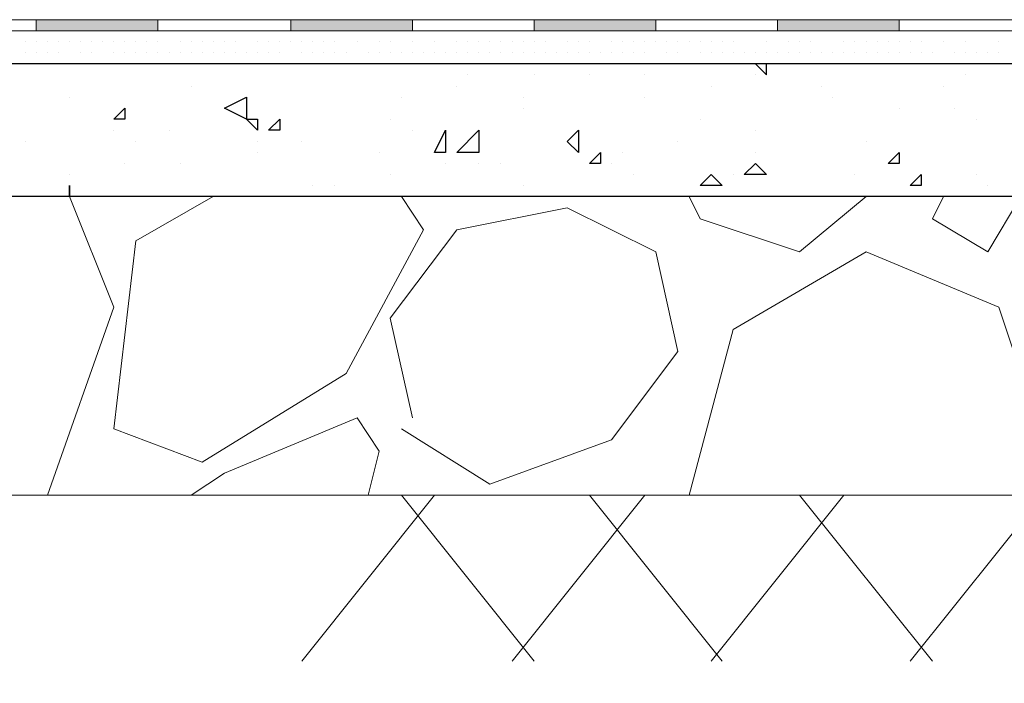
# Model space of a CAD drawing. Header units: metres. Extents: x 5.7 to 89.8, y 4 to 63.5.
# Tile 193 of 256: x 28.044 to 28.902, y 49.212 to 49.79. Entities that reach past the tile are written whole.
import ezdxf

# ---------------------------------------------------------------- set-up
doc = ezdxf.new("R2010")
doc.units = ezdxf.units.M
doc.header["$MEASUREMENT"] = 0
for name, color, linetype in [('PDF17_hatch', 7, 'Continuous'), ('PDF17_hatch-borshi', 7, 'Continuous'), ('PDF17_Isogam', 7, 'Continuous'), ('PDF17_kaff', 7, 'Continuous')]:
    doc.layers.add(name, color=color, linetype=linetype)

msp = doc.modelspace()

# ---------------------------------------------------------------- linework, layer by layer
at = {"layer": 'PDF17_hatch', "lineweight": 25}
for points in [[(28.29004, 49.75157), (28.29004, 49.75157)], [(28.68492, 49.75157), (28.68492, 49.75157)], [(28.68492, 49.75157), (28.69456, 49.74194), (28.69456, 49.75157)], [(28.43451, 49.74194), (28.43451, 49.74194)], [(28.4923, 49.74194), (28.4923, 49.74194)], [(28.54046, 49.74194), (28.54046, 49.74194)], [(28.58861, 49.74194), (28.58861, 49.74194)], [(28.68492, 49.74194), (28.68492, 49.74194)], [(28.86792, 49.74194), (28.86792, 49.74194)], [(28.19373, 49.73231), (28.19373, 49.73231)], [(28.42488, 49.73231), (28.42488, 49.73231)], [(28.6464, 49.73231), (28.6464, 49.73231)], [(28.74271, 49.73231), (28.74271, 49.73231)], [(28.84865, 49.73231), (28.84865, 49.73231)], [(28.08779, 49.72268), (28.08779, 49.72268)], [(28.37673, 49.72268), (28.37673, 49.72268)], [(28.48267, 49.72268), (28.48267, 49.72268)], [(28.58861, 49.72268), (28.58861, 49.72268)], [(28.75234, 49.72268), (28.75234, 49.72268)], [(28.48267, 49.71304), (28.48267, 49.71304)], [(28.81013, 49.71304), (28.81013, 49.71304)], [(28.85829, 49.71304), (28.85829, 49.71304)], [(28.25152, 49.70341), (28.25152, 49.70341)], [(28.36709, 49.70341), (28.36709, 49.70341)], [(28.63677, 49.70341), (28.63677, 49.70341)], [(28.87755, 49.70341), (28.87755, 49.70341)], [(28.12631, 49.69378), (28.12631, 49.69378)], [(28.17447, 49.69378), (28.17447, 49.69378)], [(28.38636, 49.69378), (28.38636, 49.69378)], [(28.68492, 49.69378), (28.68492, 49.69378)], [(28.04926, 49.68415), (28.04926, 49.68415)], [(28.14558, 49.68415), (28.14558, 49.68415)], [(28.25152, 49.68415), (28.25152, 49.68415)], [(28.29004, 49.68415), (28.29004, 49.68415)], [(28.52119, 49.68415), (28.52119, 49.68415)], [(28.61751, 49.68415), (28.61751, 49.68415)], [(28.78124, 49.68415), (28.78124, 49.68415)], [(28.25152, 49.67452), (28.25152, 49.67452)], [(28.35746, 49.67452), (28.35746, 49.67452)], [(28.56935, 49.67452), (28.56935, 49.67452)], [(28.68492, 49.67452), (28.68492, 49.67452)], [(28.13595, 49.66489), (28.13595, 49.66489)], [(28.1841, 49.66489), (28.1841, 49.66489)], [(28.41525, 49.66489), (28.41525, 49.66489)], [(28.44414, 49.66489), (28.44414, 49.66489)], [(28.46341, 49.66489), (28.46341, 49.66489)], [(28.55972, 49.66489), (28.55972, 49.66489)], [(28.08779, 49.65526), (28.08779, 49.65526)], [(28.36709, 49.65526), (28.36709, 49.65526)], [(28.57898, 49.65526), (28.57898, 49.65526)], [(28.66566, 49.65526), (28.66566, 49.65526)], [(28.7716, 49.65526), (28.7716, 49.65526)], [(28.82939, 49.65526), (28.82939, 49.65526)], [(28.87755, 49.65526), (28.87755, 49.65526)], [(28.29968, 49.64563), (28.29968, 49.64563)], [(28.31894, 49.64563), (28.31894, 49.64563)], [(28.48267, 49.64563), (28.48267, 49.64563)], [(28.88718, 49.64563), (28.88718, 49.64563)]]:
    msp.add_lwpolyline(points, dxfattribs=at)
for points in [[(28.24189, 49.70341), (28.22263, 49.71304), (28.24189, 49.72268)], [(28.13595, 49.71304), (28.13595, 49.70341), (28.12631, 49.70341)], [(28.25152, 49.70341), (28.25152, 49.69378), (28.24189, 49.70341)], [(28.27078, 49.70341), (28.27078, 49.69378), (28.26115, 49.69378)], [(28.41525, 49.69378), (28.41525, 49.67452), (28.40562, 49.67452)], [(28.44414, 49.67452), (28.42488, 49.67452), (28.44414, 49.69378)], [(28.53082, 49.69378), (28.53082, 49.67452), (28.52119, 49.68415)], [(28.55009, 49.67452), (28.55009, 49.66489), (28.54046, 49.66489)], [(28.81013, 49.67452), (28.81013, 49.66489), (28.8005, 49.66489)], [(28.68492, 49.66489), (28.69456, 49.65526), (28.67529, 49.65526)], [(28.65603, 49.64563), (28.63677, 49.64563), (28.6464, 49.65526)], [(28.82939, 49.65526), (28.82939, 49.64563), (28.81976, 49.64563)], [(28.08779, 49.64563), (28.08779, 49.63599)]]:
    msp.add_lwpolyline(points, close=True, dxfattribs=at)
at = {"layer": 'PDF17_hatch-borshi', "lineweight": 18}
for points in [[(28.0589, 49.79009), (28.0589, 49.79009)], [(28.06853, 49.79009), (28.06853, 49.79009)], [(28.06853, 49.79009), (28.06853, 49.79009)], [(28.07816, 49.79009), (28.07816, 49.79009)], [(28.07816, 49.79009), (28.07816, 49.79009)], [(28.07816, 49.79009), (28.07816, 49.79009)], [(28.08779, 49.79009), (28.08779, 49.79009)], [(28.09742, 49.79009), (28.09742, 49.79009)], [(28.09742, 49.79009), (28.09742, 49.79009)], [(28.10705, 49.79009), (28.10705, 49.79009)], [(28.11668, 49.79009), (28.11668, 49.79009)], [(28.12631, 49.79009), (28.12631, 49.79009)], [(28.13595, 49.79009), (28.13595, 49.79009)], [(28.14558, 49.79009), (28.14558, 49.79009)], [(28.15521, 49.79009), (28.15521, 49.79009)], [(28.16484, 49.79009), (28.16484, 49.79009)], [(28.16484, 49.79009), (28.16484, 49.79009)], [(28.17447, 49.79009), (28.17447, 49.79009)], [(28.1841, 49.79009), (28.1841, 49.79009)], [(28.1841, 49.79009), (28.1841, 49.79009)], [(28.1841, 49.79009), (28.1841, 49.79009)], [(28.19373, 49.79009), (28.19373, 49.79009)], [(28.19373, 49.79009), (28.19373, 49.79009)], [(28.20336, 49.79009), (28.20336, 49.79009)], [(28.20336, 49.79009), (28.20336, 49.79009)], [(28.213, 49.79009), (28.213, 49.79009)], [(28.22263, 49.79009), (28.22263, 49.79009)], [(28.23226, 49.79009), (28.23226, 49.79009)], [(28.24189, 49.79009), (28.24189, 49.79009)], [(28.25152, 49.79009), (28.25152, 49.79009)], [(28.25152, 49.79009), (28.25152, 49.79009)], [(28.26115, 49.79009), (28.26115, 49.79009)], [(28.27078, 49.79009), (28.27078, 49.79009)], [(28.28041, 49.79009), (28.28041, 49.79009)], [(28.28041, 49.79009), (28.28041, 49.79009)], [(28.29004, 49.79009), (28.29004, 49.79009)], [(28.29004, 49.79009), (28.29004, 49.79009)], [(28.29968, 49.79009), (28.29968, 49.79009)], [(28.30931, 49.79009), (28.30931, 49.79009)], [(28.30931, 49.79009), (28.30931, 49.79009)], [(28.3382, 49.79009), (28.3382, 49.79009)], [(28.37673, 49.79009), (28.37673, 49.79009)], [(28.38636, 49.79009), (28.38636, 49.79009)], [(28.39599, 49.79009), (28.39599, 49.79009)], [(28.39599, 49.79009), (28.39599, 49.79009)], [(28.40562, 49.79009), (28.40562, 49.79009)], [(28.41525, 49.79009), (28.41525, 49.79009)], [(28.42488, 49.79009), (28.42488, 49.79009)], [(28.42488, 49.79009), (28.42488, 49.79009)], [(28.44414, 49.79009), (28.44414, 49.79009)], [(28.44414, 49.79009), (28.44414, 49.79009)], [(28.45378, 49.79009), (28.45378, 49.79009)], [(28.46341, 49.79009), (28.46341, 49.79009)], [(28.47304, 49.79009), (28.47304, 49.79009)], [(28.48267, 49.79009), (28.48267, 49.79009)], [(28.48267, 49.79009), (28.48267, 49.79009)], [(28.4923, 49.79009), (28.4923, 49.79009)], [(28.50193, 49.79009), (28.50193, 49.79009)], [(28.50193, 49.79009), (28.50193, 49.79009)], [(28.50193, 49.79009), (28.50193, 49.79009)], [(28.51156, 49.79009), (28.51156, 49.79009)], [(28.51156, 49.79009), (28.51156, 49.79009)], [(28.51156, 49.79009), (28.51156, 49.79009)], [(28.53082, 49.79009), (28.53082, 49.79009)], [(28.53082, 49.79009), (28.53082, 49.79009)], [(28.54046, 49.79009), (28.54046, 49.79009)], [(28.55009, 49.79009), (28.55009, 49.79009)], [(28.55972, 49.79009), (28.55972, 49.79009)], [(28.56935, 49.79009), (28.56935, 49.79009)], [(28.56935, 49.79009), (28.56935, 49.79009)], [(28.57898, 49.79009), (28.57898, 49.79009)], [(28.58861, 49.79009), (28.58861, 49.79009)], [(28.59824, 49.79009), (28.59824, 49.79009)], [(28.59824, 49.79009), (28.59824, 49.79009)], [(28.60787, 49.79009), (28.60787, 49.79009)], [(28.60787, 49.79009), (28.60787, 49.79009)], [(28.61751, 49.79009), (28.61751, 49.79009)], [(28.62714, 49.79009), (28.62714, 49.79009)], [(28.63677, 49.79009), (28.63677, 49.79009)], [(28.65603, 49.79009), (28.65603, 49.79009)], [(28.69456, 49.79009), (28.69456, 49.79009)], [(28.70419, 49.79009), (28.70419, 49.79009)], [(28.71382, 49.79009), (28.71382, 49.79009)], [(28.71382, 49.79009), (28.71382, 49.79009)], [(28.72345, 49.79009), (28.72345, 49.79009)], [(28.74271, 49.79009), (28.74271, 49.79009)], [(28.76197, 49.79009), (28.76197, 49.79009)], [(28.76197, 49.79009), (28.76197, 49.79009)], [(28.78124, 49.79009), (28.78124, 49.79009)], [(28.79087, 49.79009), (28.79087, 49.79009)], [(28.8005, 49.79009), (28.8005, 49.79009)], [(28.8005, 49.79009), (28.8005, 49.79009)], [(28.8005, 49.79009), (28.8005, 49.79009)], [(28.81013, 49.79009), (28.81013, 49.79009)], [(28.81976, 49.79009), (28.81976, 49.79009)], [(28.81976, 49.79009), (28.81976, 49.79009)], [(28.81976, 49.79009), (28.81976, 49.79009)], [(28.82939, 49.79009), (28.82939, 49.79009)], [(28.82939, 49.79009), (28.82939, 49.79009)], [(28.82939, 49.79009), (28.82939, 49.79009)], [(28.82939, 49.79009), (28.82939, 49.79009)], [(28.84865, 49.79009), (28.84865, 49.79009)], [(28.84865, 49.79009), (28.84865, 49.79009)], [(28.84865, 49.79009), (28.84865, 49.79009)], [(28.85829, 49.79009), (28.85829, 49.79009)], [(28.86792, 49.79009), (28.86792, 49.79009)], [(28.86792, 49.79009), (28.86792, 49.79009)], [(28.87755, 49.79009), (28.87755, 49.79009)], [(28.88718, 49.79009), (28.88718, 49.79009)], [(28.88718, 49.79009), (28.88718, 49.79009)], [(28.88718, 49.79009), (28.88718, 49.79009)], [(28.89681, 49.79009), (28.89681, 49.79009)], [(28.07816, 49.78046), (28.07816, 49.78046)], [(28.10705, 49.78046), (28.10705, 49.78046)], [(28.12631, 49.78046), (28.12631, 49.78046)], [(28.14558, 49.78046), (28.14558, 49.78046)], [(28.17447, 49.78046), (28.17447, 49.78046)], [(28.17447, 49.78046), (28.17447, 49.78046)], [(28.17447, 49.78046), (28.17447, 49.78046)], [(28.1841, 49.78046), (28.1841, 49.78046)], [(28.19373, 49.78046), (28.19373, 49.78046)], [(28.19373, 49.78046), (28.19373, 49.78046)], [(28.213, 49.78046), (28.213, 49.78046)], [(28.24189, 49.78046), (28.24189, 49.78046)], [(28.24189, 49.78046), (28.24189, 49.78046)], [(28.26115, 49.78046), (28.26115, 49.78046)], [(28.28041, 49.78046), (28.28041, 49.78046)], [(28.28041, 49.78046), (28.28041, 49.78046)], [(28.29968, 49.78046), (28.29968, 49.78046)], [(28.30931, 49.78046), (28.30931, 49.78046)], [(28.30931, 49.78046), (28.30931, 49.78046)], [(28.32857, 49.78046), (28.32857, 49.78046)], [(28.32857, 49.78046), (28.32857, 49.78046)], [(28.32857, 49.78046), (28.32857, 49.78046)], [(28.3382, 49.78046), (28.3382, 49.78046)], [(28.34783, 49.78046), (28.34783, 49.78046)], [(28.34783, 49.78046), (28.34783, 49.78046)], [(28.35746, 49.78046), (28.35746, 49.78046)], [(28.35746, 49.78046), (28.35746, 49.78046)], [(28.36709, 49.78046), (28.36709, 49.78046)], [(28.37673, 49.78046), (28.37673, 49.78046)], [(28.37673, 49.78046), (28.37673, 49.78046)], [(28.38636, 49.78046), (28.38636, 49.78046)], [(28.38636, 49.78046), (28.38636, 49.78046)], [(28.39599, 49.78046), (28.39599, 49.78046)], [(28.40562, 49.78046), (28.40562, 49.78046)], [(28.41525, 49.78046), (28.41525, 49.78046)], [(28.43451, 49.78046), (28.43451, 49.78046)], [(28.45378, 49.78046), (28.45378, 49.78046)], [(28.46341, 49.78046), (28.46341, 49.78046)], [(28.48267, 49.78046), (28.48267, 49.78046)], [(28.4923, 49.78046), (28.4923, 49.78046)], [(28.50193, 49.78046), (28.50193, 49.78046)], [(28.51156, 49.78046), (28.51156, 49.78046)], [(28.52119, 49.78046), (28.52119, 49.78046)], [(28.52119, 49.78046), (28.52119, 49.78046)], [(28.52119, 49.78046), (28.52119, 49.78046)], [(28.53082, 49.78046), (28.53082, 49.78046)], [(28.54046, 49.78046), (28.54046, 49.78046)], [(28.55009, 49.78046), (28.55009, 49.78046)], [(28.56935, 49.78046), (28.56935, 49.78046)], [(28.59824, 49.78046), (28.59824, 49.78046)], [(28.61751, 49.78046), (28.61751, 49.78046)], [(28.62714, 49.78046), (28.62714, 49.78046)], [(28.65603, 49.78046), (28.65603, 49.78046)], [(28.65603, 49.78046), (28.65603, 49.78046)], [(28.66566, 49.78046), (28.66566, 49.78046)], [(28.67529, 49.78046), (28.67529, 49.78046)], [(28.68492, 49.78046), (28.68492, 49.78046)], [(28.68492, 49.78046), (28.68492, 49.78046)], [(28.69456, 49.78046), (28.69456, 49.78046)], [(28.70419, 49.78046), (28.70419, 49.78046)], [(28.70419, 49.78046), (28.70419, 49.78046)], [(28.70419, 49.78046), (28.70419, 49.78046)], [(28.72345, 49.78046), (28.72345, 49.78046)], [(28.73308, 49.78046), (28.73308, 49.78046)], [(28.75234, 49.78046), (28.75234, 49.78046)], [(28.75234, 49.78046), (28.75234, 49.78046)], [(28.76197, 49.78046), (28.76197, 49.78046)], [(28.7716, 49.78046), (28.7716, 49.78046)], [(28.78124, 49.78046), (28.78124, 49.78046)], [(28.79087, 49.78046), (28.79087, 49.78046)], [(28.79087, 49.78046), (28.79087, 49.78046)], [(28.81013, 49.78046), (28.81013, 49.78046)], [(28.81976, 49.78046), (28.81976, 49.78046)], [(28.81976, 49.78046), (28.81976, 49.78046)], [(28.82939, 49.78046), (28.82939, 49.78046)], [(28.83902, 49.78046), (28.83902, 49.78046)], [(28.83902, 49.78046), (28.83902, 49.78046)], [(28.83902, 49.78046), (28.83902, 49.78046)], [(28.84865, 49.78046), (28.84865, 49.78046)], [(28.85829, 49.78046), (28.85829, 49.78046)], [(28.85829, 49.78046), (28.85829, 49.78046)], [(28.85829, 49.78046), (28.85829, 49.78046)], [(28.86792, 49.78046), (28.86792, 49.78046)], [(28.88718, 49.78046), (28.88718, 49.78046)], [(28.89681, 49.78046), (28.89681, 49.78046)], [(28.89681, 49.78046), (28.89681, 49.78046)], [(28.04926, 49.77083), (28.04926, 49.77083)], [(28.04926, 49.77083), (28.04926, 49.77083)], [(28.0589, 49.77083), (28.0589, 49.77083)], [(28.0589, 49.77083), (28.0589, 49.77083)], [(28.06853, 49.77083), (28.06853, 49.77083)], [(28.07816, 49.77083), (28.07816, 49.77083)], [(28.08779, 49.77083), (28.08779, 49.77083)], [(28.08779, 49.77083), (28.08779, 49.77083)], [(28.08779, 49.77083), (28.08779, 49.77083)], [(28.08779, 49.77083), (28.08779, 49.77083)], [(28.09742, 49.77083), (28.09742, 49.77083)], [(28.10705, 49.77083), (28.10705, 49.77083)], [(28.11668, 49.77083), (28.11668, 49.77083)], [(28.11668, 49.77083), (28.11668, 49.77083)], [(28.11668, 49.77083), (28.11668, 49.77083)], [(28.11668, 49.77083), (28.11668, 49.77083)], [(28.12631, 49.77083), (28.12631, 49.77083)], [(28.13595, 49.77083), (28.13595, 49.77083)], [(28.13595, 49.77083), (28.13595, 49.77083)], [(28.14558, 49.77083), (28.14558, 49.77083)], [(28.14558, 49.77083), (28.14558, 49.77083)], [(28.14558, 49.77083), (28.14558, 49.77083)], [(28.15521, 49.77083), (28.15521, 49.77083)], [(28.15521, 49.77083), (28.15521, 49.77083)], [(28.16484, 49.77083), (28.16484, 49.77083)], [(28.16484, 49.77083), (28.16484, 49.77083)], [(28.1841, 49.77083), (28.1841, 49.77083)], [(28.1841, 49.77083), (28.1841, 49.77083)], [(28.19373, 49.77083), (28.19373, 49.77083)], [(28.20336, 49.77083), (28.20336, 49.77083)], [(28.213, 49.77083), (28.213, 49.77083)], [(28.22263, 49.77083), (28.22263, 49.77083)], [(28.23226, 49.77083), (28.23226, 49.77083)], [(28.25152, 49.77083), (28.25152, 49.77083)], [(28.25152, 49.77083), (28.25152, 49.77083)], [(28.25152, 49.77083), (28.25152, 49.77083)], [(28.26115, 49.77083), (28.26115, 49.77083)], [(28.27078, 49.77083), (28.27078, 49.77083)], [(28.27078, 49.77083), (28.27078, 49.77083)], [(28.28041, 49.77083), (28.28041, 49.77083)], [(28.28041, 49.77083), (28.28041, 49.77083)], [(28.29004, 49.77083), (28.29004, 49.77083)], [(28.29004, 49.77083), (28.29004, 49.77083)], [(28.29968, 49.77083), (28.29968, 49.77083)], [(28.29968, 49.77083), (28.29968, 49.77083)], [(28.30931, 49.77083), (28.30931, 49.77083)], [(28.31894, 49.77083), (28.31894, 49.77083)], [(28.31894, 49.77083), (28.31894, 49.77083)], [(28.31894, 49.77083), (28.31894, 49.77083)], [(28.3382, 49.77083), (28.3382, 49.77083)], [(28.35746, 49.77083), (28.35746, 49.77083)], [(28.36709, 49.77083), (28.36709, 49.77083)], [(28.38636, 49.77083), (28.38636, 49.77083)], [(28.38636, 49.77083), (28.38636, 49.77083)], [(28.40562, 49.77083), (28.40562, 49.77083)], [(28.42488, 49.77083), (28.42488, 49.77083)], [(28.42488, 49.77083), (28.42488, 49.77083)], [(28.43451, 49.77083), (28.43451, 49.77083)], [(28.44414, 49.77083), (28.44414, 49.77083)], [(28.45378, 49.77083), (28.45378, 49.77083)], [(28.45378, 49.77083), (28.45378, 49.77083)], [(28.46341, 49.77083), (28.46341, 49.77083)], [(28.46341, 49.77083), (28.46341, 49.77083)], [(28.47304, 49.77083), (28.47304, 49.77083)], [(28.47304, 49.77083), (28.47304, 49.77083)], [(28.48267, 49.77083), (28.48267, 49.77083)], [(28.4923, 49.77083), (28.4923, 49.77083)], [(28.4923, 49.77083), (28.4923, 49.77083)], [(28.50193, 49.77083), (28.50193, 49.77083)], [(28.52119, 49.77083), (28.52119, 49.77083)], [(28.52119, 49.77083), (28.52119, 49.77083)], [(28.53082, 49.77083), (28.53082, 49.77083)], [(28.54046, 49.77083), (28.54046, 49.77083)], [(28.55972, 49.77083), (28.55972, 49.77083)], [(28.55972, 49.77083), (28.55972, 49.77083)], [(28.56935, 49.77083), (28.56935, 49.77083)], [(28.56935, 49.77083), (28.56935, 49.77083)], [(28.57898, 49.77083), (28.57898, 49.77083)], [(28.58861, 49.77083), (28.58861, 49.77083)], [(28.58861, 49.77083), (28.58861, 49.77083)], [(28.59824, 49.77083), (28.59824, 49.77083)], [(28.59824, 49.77083), (28.59824, 49.77083)], [(28.59824, 49.77083), (28.59824, 49.77083)], [(28.60787, 49.77083), (28.60787, 49.77083)], [(28.61751, 49.77083), (28.61751, 49.77083)], [(28.62714, 49.77083), (28.62714, 49.77083)], [(28.62714, 49.77083), (28.62714, 49.77083)], [(28.62714, 49.77083), (28.62714, 49.77083)], [(28.63677, 49.77083), (28.63677, 49.77083)], [(28.63677, 49.77083), (28.63677, 49.77083)], [(28.63677, 49.77083), (28.63677, 49.77083)], [(28.6464, 49.77083), (28.6464, 49.77083)], [(28.6464, 49.77083), (28.6464, 49.77083)], [(28.65603, 49.77083), (28.65603, 49.77083)], [(28.65603, 49.77083), (28.65603, 49.77083)], [(28.66566, 49.77083), (28.66566, 49.77083)], [(28.66566, 49.77083), (28.66566, 49.77083)], [(28.66566, 49.77083), (28.66566, 49.77083)], [(28.69456, 49.77083), (28.69456, 49.77083)], [(28.69456, 49.77083), (28.69456, 49.77083)], [(28.71382, 49.77083), (28.71382, 49.77083)], [(28.72345, 49.77083), (28.72345, 49.77083)], [(28.73308, 49.77083), (28.73308, 49.77083)], [(28.73308, 49.77083), (28.73308, 49.77083)], [(28.76197, 49.77083), (28.76197, 49.77083)], [(28.76197, 49.77083), (28.76197, 49.77083)], [(28.7716, 49.77083), (28.7716, 49.77083)], [(28.78124, 49.77083), (28.78124, 49.77083)], [(28.78124, 49.77083), (28.78124, 49.77083)], [(28.79087, 49.77083), (28.79087, 49.77083)], [(28.8005, 49.77083), (28.8005, 49.77083)], [(28.8005, 49.77083), (28.8005, 49.77083)], [(28.8005, 49.77083), (28.8005, 49.77083)], [(28.81013, 49.77083), (28.81013, 49.77083)], [(28.81976, 49.77083), (28.81976, 49.77083)], [(28.82939, 49.77083), (28.82939, 49.77083)], [(28.82939, 49.77083), (28.82939, 49.77083)], [(28.82939, 49.77083), (28.82939, 49.77083)], [(28.84865, 49.77083), (28.84865, 49.77083)], [(28.86792, 49.77083), (28.86792, 49.77083)], [(28.86792, 49.77083), (28.86792, 49.77083)], [(28.89681, 49.77083), (28.89681, 49.77083)], [(28.04926, 49.7612), (28.04926, 49.7612)], [(28.0589, 49.7612), (28.0589, 49.7612)], [(28.0589, 49.7612), (28.0589, 49.7612)], [(28.0589, 49.7612), (28.0589, 49.7612)], [(28.0589, 49.7612), (28.0589, 49.7612)], [(28.06853, 49.7612), (28.06853, 49.7612)], [(28.07816, 49.7612), (28.07816, 49.7612)], [(28.07816, 49.7612), (28.07816, 49.7612)], [(28.07816, 49.7612), (28.07816, 49.7612)], [(28.09742, 49.7612), (28.09742, 49.7612)], [(28.10705, 49.7612), (28.10705, 49.7612)], [(28.10705, 49.7612), (28.10705, 49.7612)], [(28.12631, 49.7612), (28.12631, 49.7612)], [(28.12631, 49.7612), (28.12631, 49.7612)], [(28.13595, 49.7612), (28.13595, 49.7612)], [(28.14558, 49.7612), (28.14558, 49.7612)], [(28.15521, 49.7612), (28.15521, 49.7612)], [(28.16484, 49.7612), (28.16484, 49.7612)], [(28.16484, 49.7612), (28.16484, 49.7612)], [(28.17447, 49.7612), (28.17447, 49.7612)], [(28.1841, 49.7612), (28.1841, 49.7612)], [(28.1841, 49.7612), (28.1841, 49.7612)], [(28.19373, 49.7612), (28.19373, 49.7612)], [(28.19373, 49.7612), (28.19373, 49.7612)], [(28.19373, 49.7612), (28.19373, 49.7612)], [(28.19373, 49.7612), (28.19373, 49.7612)], [(28.20336, 49.7612), (28.20336, 49.7612)], [(28.20336, 49.7612), (28.20336, 49.7612)], [(28.213, 49.7612), (28.213, 49.7612)], [(28.213, 49.7612), (28.213, 49.7612)], [(28.213, 49.7612), (28.213, 49.7612)], [(28.22263, 49.7612), (28.22263, 49.7612)], [(28.22263, 49.7612), (28.22263, 49.7612)], [(28.23226, 49.7612), (28.23226, 49.7612)], [(28.23226, 49.7612), (28.23226, 49.7612)], [(28.24189, 49.7612), (28.24189, 49.7612)], [(28.24189, 49.7612), (28.24189, 49.7612)], [(28.25152, 49.7612), (28.25152, 49.7612)], [(28.26115, 49.7612), (28.26115, 49.7612)], [(28.26115, 49.7612), (28.26115, 49.7612)], [(28.27078, 49.7612), (28.27078, 49.7612)], [(28.27078, 49.7612), (28.27078, 49.7612)], [(28.29004, 49.7612), (28.29004, 49.7612)], [(28.29004, 49.7612), (28.29004, 49.7612)], [(28.29004, 49.7612), (28.29004, 49.7612)], [(28.29968, 49.7612), (28.29968, 49.7612)], [(28.30931, 49.7612), (28.30931, 49.7612)], [(28.31894, 49.7612), (28.31894, 49.7612)], [(28.32857, 49.7612), (28.32857, 49.7612)], [(28.32857, 49.7612), (28.32857, 49.7612)], [(28.34783, 49.7612), (28.34783, 49.7612)], [(28.35746, 49.7612), (28.35746, 49.7612)], [(28.35746, 49.7612), (28.35746, 49.7612)], [(28.36709, 49.7612), (28.36709, 49.7612)], [(28.36709, 49.7612), (28.36709, 49.7612)], [(28.37673, 49.7612), (28.37673, 49.7612)], [(28.37673, 49.7612), (28.37673, 49.7612)], [(28.37673, 49.7612), (28.37673, 49.7612)], [(28.38636, 49.7612), (28.38636, 49.7612)], [(28.39599, 49.7612), (28.39599, 49.7612)], [(28.39599, 49.7612), (28.39599, 49.7612)], [(28.39599, 49.7612), (28.39599, 49.7612)], [(28.39599, 49.7612), (28.39599, 49.7612)], [(28.40562, 49.7612), (28.40562, 49.7612)], [(28.40562, 49.7612), (28.40562, 49.7612)], [(28.41525, 49.7612), (28.41525, 49.7612)], [(28.42488, 49.7612), (28.42488, 49.7612)], [(28.42488, 49.7612), (28.42488, 49.7612)], [(28.42488, 49.7612), (28.42488, 49.7612)], [(28.43451, 49.7612), (28.43451, 49.7612)], [(28.43451, 49.7612), (28.43451, 49.7612)], [(28.44414, 49.7612), (28.44414, 49.7612)], [(28.45378, 49.7612), (28.45378, 49.7612)], [(28.45378, 49.7612), (28.45378, 49.7612)], [(28.46341, 49.7612), (28.46341, 49.7612)], [(28.46341, 49.7612), (28.46341, 49.7612)], [(28.47304, 49.7612), (28.47304, 49.7612)], [(28.47304, 49.7612), (28.47304, 49.7612)], [(28.48267, 49.7612), (28.48267, 49.7612)], [(28.4923, 49.7612), (28.4923, 49.7612)], [(28.50193, 49.7612), (28.50193, 49.7612)], [(28.50193, 49.7612), (28.50193, 49.7612)], [(28.51156, 49.7612), (28.51156, 49.7612)], [(28.51156, 49.7612), (28.51156, 49.7612)], [(28.52119, 49.7612), (28.52119, 49.7612)], [(28.52119, 49.7612), (28.52119, 49.7612)], [(28.53082, 49.7612), (28.53082, 49.7612)], [(28.53082, 49.7612), (28.53082, 49.7612)], [(28.53082, 49.7612), (28.53082, 49.7612)], [(28.54046, 49.7612), (28.54046, 49.7612)], [(28.54046, 49.7612), (28.54046, 49.7612)], [(28.54046, 49.7612), (28.54046, 49.7612)], [(28.55009, 49.7612), (28.55009, 49.7612)], [(28.55009, 49.7612), (28.55009, 49.7612)], [(28.55972, 49.7612), (28.55972, 49.7612)], [(28.56935, 49.7612), (28.56935, 49.7612)], [(28.56935, 49.7612), (28.56935, 49.7612)], [(28.56935, 49.7612), (28.56935, 49.7612)], [(28.56935, 49.7612), (28.56935, 49.7612)], [(28.57898, 49.7612), (28.57898, 49.7612)], [(28.58861, 49.7612), (28.58861, 49.7612)], [(28.58861, 49.7612), (28.58861, 49.7612)], [(28.58861, 49.7612), (28.58861, 49.7612)], [(28.60787, 49.7612), (28.60787, 49.7612)], [(28.61751, 49.7612), (28.61751, 49.7612)], [(28.61751, 49.7612), (28.61751, 49.7612)], [(28.63677, 49.7612), (28.63677, 49.7612)], [(28.63677, 49.7612), (28.63677, 49.7612)], [(28.6464, 49.7612), (28.6464, 49.7612)], [(28.6464, 49.7612), (28.6464, 49.7612)], [(28.65603, 49.7612), (28.65603, 49.7612)], [(28.66566, 49.7612), (28.66566, 49.7612)], [(28.67529, 49.7612), (28.67529, 49.7612)], [(28.67529, 49.7612), (28.67529, 49.7612)], [(28.68492, 49.7612), (28.68492, 49.7612)], [(28.69456, 49.7612), (28.69456, 49.7612)], [(28.69456, 49.7612), (28.69456, 49.7612)], [(28.70419, 49.7612), (28.70419, 49.7612)], [(28.70419, 49.7612), (28.70419, 49.7612)], [(28.70419, 49.7612), (28.70419, 49.7612)], [(28.71382, 49.7612), (28.71382, 49.7612)], [(28.71382, 49.7612), (28.71382, 49.7612)], [(28.72345, 49.7612), (28.72345, 49.7612)], [(28.72345, 49.7612), (28.72345, 49.7612)], [(28.72345, 49.7612), (28.72345, 49.7612)], [(28.73308, 49.7612), (28.73308, 49.7612)], [(28.73308, 49.7612), (28.73308, 49.7612)], [(28.74271, 49.7612), (28.74271, 49.7612)], [(28.74271, 49.7612), (28.74271, 49.7612)], [(28.75234, 49.7612), (28.75234, 49.7612)], [(28.75234, 49.7612), (28.75234, 49.7612)], [(28.76197, 49.7612), (28.76197, 49.7612)], [(28.7716, 49.7612), (28.7716, 49.7612)], [(28.7716, 49.7612), (28.7716, 49.7612)], [(28.7716, 49.7612), (28.7716, 49.7612)], [(28.78124, 49.7612), (28.78124, 49.7612)], [(28.78124, 49.7612), (28.78124, 49.7612)], [(28.79087, 49.7612), (28.79087, 49.7612)], [(28.8005, 49.7612), (28.8005, 49.7612)], [(28.81013, 49.7612), (28.81013, 49.7612)], [(28.81013, 49.7612), (28.81013, 49.7612)], [(28.81976, 49.7612), (28.81976, 49.7612)], [(28.82939, 49.7612), (28.82939, 49.7612)], [(28.83902, 49.7612), (28.83902, 49.7612)], [(28.83902, 49.7612), (28.83902, 49.7612)], [(28.85829, 49.7612), (28.85829, 49.7612)], [(28.85829, 49.7612), (28.85829, 49.7612)], [(28.86792, 49.7612), (28.86792, 49.7612)], [(28.87755, 49.7612), (28.87755, 49.7612)], [(28.87755, 49.7612), (28.87755, 49.7612)], [(28.88718, 49.7612), (28.88718, 49.7612)], [(28.88718, 49.7612), (28.88718, 49.7612)], [(28.88718, 49.7612), (28.88718, 49.7612)], [(28.89681, 49.7612), (28.89681, 49.7612)], [(28.04926, 49.75157), (28.04926, 49.75157)], [(28.06853, 49.75157), (28.06853, 49.75157)], [(28.06853, 49.75157), (28.06853, 49.75157)], [(28.06853, 49.75157), (28.06853, 49.75157)], [(28.09742, 49.75157), (28.09742, 49.75157)], [(28.09742, 49.75157), (28.09742, 49.75157)], [(28.10705, 49.75157), (28.10705, 49.75157)], [(28.11668, 49.75157), (28.11668, 49.75157)], [(28.12631, 49.75157), (28.12631, 49.75157)], [(28.13595, 49.75157), (28.13595, 49.75157)], [(28.13595, 49.75157), (28.13595, 49.75157)], [(28.13595, 49.75157), (28.13595, 49.75157)], [(28.14558, 49.75157), (28.14558, 49.75157)], [(28.14558, 49.75157), (28.14558, 49.75157)], [(28.15521, 49.75157), (28.15521, 49.75157)], [(28.16484, 49.75157), (28.16484, 49.75157)], [(28.16484, 49.75157), (28.16484, 49.75157)], [(28.17447, 49.75157), (28.17447, 49.75157)], [(28.17447, 49.75157), (28.17447, 49.75157)], [(28.17447, 49.75157), (28.17447, 49.75157)], [(28.1841, 49.75157), (28.1841, 49.75157)], [(28.20336, 49.75157), (28.20336, 49.75157)], [(28.20336, 49.75157), (28.20336, 49.75157)], [(28.20336, 49.75157), (28.20336, 49.75157)], [(28.23226, 49.75157), (28.23226, 49.75157)], [(28.23226, 49.75157), (28.23226, 49.75157)], [(28.23226, 49.75157), (28.23226, 49.75157)], [(28.24189, 49.75157), (28.24189, 49.75157)], [(28.25152, 49.75157), (28.25152, 49.75157)], [(28.25152, 49.75157), (28.25152, 49.75157)], [(28.27078, 49.75157), (28.27078, 49.75157)], [(28.28041, 49.75157), (28.28041, 49.75157)], [(28.28041, 49.75157), (28.28041, 49.75157)], [(28.29004, 49.75157), (28.29004, 49.75157)], [(28.29968, 49.75157), (28.29968, 49.75157)], [(28.29968, 49.75157), (28.29968, 49.75157)], [(28.29968, 49.75157), (28.29968, 49.75157)], [(28.30931, 49.75157), (28.30931, 49.75157)], [(28.30931, 49.75157), (28.30931, 49.75157)], [(28.30931, 49.75157), (28.30931, 49.75157)], [(28.31894, 49.75157), (28.31894, 49.75157)], [(28.32857, 49.75157), (28.32857, 49.75157)], [(28.3382, 49.75157), (28.3382, 49.75157)], [(28.3382, 49.75157), (28.3382, 49.75157)], [(28.3382, 49.75157), (28.3382, 49.75157)], [(28.3382, 49.75157), (28.3382, 49.75157)], [(28.34783, 49.75157), (28.34783, 49.75157)], [(28.36709, 49.75157), (28.36709, 49.75157)], [(28.36709, 49.75157), (28.36709, 49.75157)], [(28.37673, 49.75157), (28.37673, 49.75157)], [(28.38636, 49.75157), (28.38636, 49.75157)], [(28.38636, 49.75157), (28.38636, 49.75157)], [(28.40562, 49.75157), (28.40562, 49.75157)], [(28.40562, 49.75157), (28.40562, 49.75157)], [(28.41525, 49.75157), (28.41525, 49.75157)], [(28.43451, 49.75157), (28.43451, 49.75157)], [(28.44414, 49.75157), (28.44414, 49.75157)], [(28.44414, 49.75157), (28.44414, 49.75157)], [(28.46341, 49.75157), (28.46341, 49.75157)], [(28.47304, 49.75157), (28.47304, 49.75157)], [(28.47304, 49.75157), (28.47304, 49.75157)], [(28.47304, 49.75157), (28.47304, 49.75157)], [(28.48267, 49.75157), (28.48267, 49.75157)], [(28.4923, 49.75157), (28.4923, 49.75157)], [(28.4923, 49.75157), (28.4923, 49.75157)], [(28.50193, 49.75157), (28.50193, 49.75157)], [(28.50193, 49.75157), (28.50193, 49.75157)], [(28.51156, 49.75157), (28.51156, 49.75157)], [(28.51156, 49.75157), (28.51156, 49.75157)], [(28.52119, 49.75157), (28.52119, 49.75157)], [(28.52119, 49.75157), (28.52119, 49.75157)], [(28.53082, 49.75157), (28.53082, 49.75157)], [(28.55009, 49.75157), (28.55009, 49.75157)], [(28.55009, 49.75157), (28.55009, 49.75157)], [(28.55972, 49.75157), (28.55972, 49.75157)], [(28.57898, 49.75157), (28.57898, 49.75157)], [(28.57898, 49.75157), (28.57898, 49.75157)], [(28.57898, 49.75157), (28.57898, 49.75157)], [(28.59824, 49.75157), (28.59824, 49.75157)], [(28.60787, 49.75157), (28.60787, 49.75157)], [(28.61751, 49.75157), (28.61751, 49.75157)], [(28.62714, 49.75157), (28.62714, 49.75157)], [(28.62714, 49.75157), (28.62714, 49.75157)], [(28.62714, 49.75157), (28.62714, 49.75157)], [(28.6464, 49.75157), (28.6464, 49.75157)], [(28.6464, 49.75157), (28.6464, 49.75157)], [(28.6464, 49.75157), (28.6464, 49.75157)], [(28.65603, 49.75157), (28.65603, 49.75157)], [(28.65603, 49.75157), (28.65603, 49.75157)], [(28.65603, 49.75157), (28.65603, 49.75157)], [(28.66566, 49.75157), (28.66566, 49.75157)], [(28.66566, 49.75157), (28.66566, 49.75157)], [(28.67529, 49.75157), (28.67529, 49.75157)], [(28.68492, 49.75157), (28.68492, 49.75157)], [(28.68492, 49.75157), (28.68492, 49.75157)], [(28.68492, 49.75157), (28.68492, 49.75157)], [(28.69456, 49.75157), (28.69456, 49.75157)], [(28.71382, 49.75157), (28.71382, 49.75157)], [(28.71382, 49.75157), (28.71382, 49.75157)], [(28.72345, 49.75157), (28.72345, 49.75157)], [(28.73308, 49.75157), (28.73308, 49.75157)], [(28.74271, 49.75157), (28.74271, 49.75157)], [(28.74271, 49.75157), (28.74271, 49.75157)], [(28.75234, 49.75157), (28.75234, 49.75157)], [(28.76197, 49.75157), (28.76197, 49.75157)], [(28.76197, 49.75157), (28.76197, 49.75157)], [(28.78124, 49.75157), (28.78124, 49.75157)], [(28.79087, 49.75157), (28.79087, 49.75157)], [(28.79087, 49.75157), (28.79087, 49.75157)], [(28.8005, 49.75157), (28.8005, 49.75157)], [(28.8005, 49.75157), (28.8005, 49.75157)], [(28.81013, 49.75157), (28.81013, 49.75157)], [(28.81976, 49.75157), (28.81976, 49.75157)], [(28.81976, 49.75157), (28.81976, 49.75157)], [(28.81976, 49.75157), (28.81976, 49.75157)], [(28.82939, 49.75157), (28.82939, 49.75157)], [(28.83902, 49.75157), (28.83902, 49.75157)], [(28.84865, 49.75157), (28.84865, 49.75157)], [(28.84865, 49.75157), (28.84865, 49.75157)], [(28.84865, 49.75157), (28.84865, 49.75157)], [(28.84865, 49.75157), (28.84865, 49.75157)], [(28.85829, 49.75157), (28.85829, 49.75157)], [(28.87755, 49.75157), (28.87755, 49.75157)], [(28.87755, 49.75157), (28.87755, 49.75157)], [(28.88718, 49.75157), (28.88718, 49.75157)], [(28.89681, 49.75157), (28.89681, 49.75157)], [(28.89681, 49.75157), (28.89681, 49.75157)], [(28.0589, 49.37595), (28.06853, 49.37595), (28.12631, 49.53968), (28.08779, 49.63599)], [(28.37673, 49.63599), (28.39599, 49.6071), (28.32857, 49.4819), (28.20336, 49.40485), (28.12631, 49.43374), (28.14558, 49.59747), (28.213, 49.63599)], [(28.78124, 49.63599), (28.72345, 49.58784), (28.63677, 49.61673), (28.62714, 49.63599)], [(28.84865, 49.63599), (28.83902, 49.61673), (28.88718, 49.58784), (28.91607, 49.63599)], [(28.38636, 49.44337), (28.36709, 49.53005), (28.42488, 49.6071), (28.52119, 49.62636), (28.59824, 49.58784), (28.61751, 49.50116), (28.55972, 49.42411), (28.45378, 49.38558), (28.37673, 49.43374)], [(28.94497, 49.37595), (28.94497, 49.39521), (28.89681, 49.53968), (28.78124, 49.58784), (28.66566, 49.52042), (28.62714, 49.37595)], [(28.19373, 49.37595), (28.22263, 49.39521), (28.3382, 49.44337), (28.35746, 49.41448), (28.34783, 49.37595)], [(28.29004, 49.23148), (28.40562, 49.37595)], [(28.4923, 49.23148), (28.37673, 49.37595)], [(28.47304, 49.23148), (28.58861, 49.37595)], [(28.65603, 49.23148), (28.54046, 49.37595)], [(28.6464, 49.23148), (28.76197, 49.37595)], [(28.83902, 49.23148), (28.72345, 49.37595)], [(28.81976, 49.23148), (28.93534, 49.37595)]]:
    msp.add_lwpolyline(points, dxfattribs=at)
at = {"layer": 'PDF17_Isogam', "lineweight": 13}
for points in [[(30.77489, 49.75157), (30.75563, 49.78046), (30.72674, 49.79009), (30.4667, 49.79009), (30.44743, 49.78046), (30.4378, 49.7612), (30.4378, 49.65526), (30.42817, 49.63599), (30.41854, 49.62636), (30.13924, 49.62636), (30.11997, 49.63599), (30.11034, 49.65526), (30.11034, 49.7612), (30.11034, 49.78046), (30.08145, 49.79009), (25.4681, 49.79009), (25.4681, 49.78046), (30.08145, 49.78046), (30.10071, 49.77083), (30.10071, 49.7612), (30.10071, 49.75157)], [(28.0589, 49.79009), (28.0589, 49.78046)], [(28.16484, 49.79009), (28.16484, 49.78046)], [(28.28041, 49.79009), (28.28041, 49.78046)], [(28.38636, 49.79009), (28.38636, 49.78046)], [(28.4923, 49.79009), (28.4923, 49.78046)], [(28.59824, 49.79009), (28.59824, 49.78046)], [(28.70419, 49.79009), (28.70419, 49.78046)], [(28.81013, 49.79009), (28.81013, 49.78046)]]:
    msp.add_lwpolyline(points, dxfattribs=at)
at = {"layer": 'PDF17_Isogam', "transparency": 33554559}
for points in [[(28.0589, 49.78046), (28.16484, 49.78046), (28.0589, 49.79009)], [(28.16484, 49.78046), (28.0589, 49.79009), (28.16484, 49.79009)], [(28.28041, 49.78046), (28.38636, 49.78046), (28.28041, 49.79009)], [(28.38636, 49.78046), (28.28041, 49.79009), (28.38636, 49.79009)], [(28.4923, 49.78046), (28.59824, 49.78046), (28.4923, 49.79009)], [(28.59824, 49.78046), (28.4923, 49.79009), (28.59824, 49.79009)], [(28.70419, 49.78046), (28.81013, 49.78046), (28.70419, 49.79009)], [(28.81013, 49.78046), (28.70419, 49.79009), (28.81013, 49.79009)]]:
    msp.add_solid(points, dxfattribs=at)
at = {"layer": 'PDF17_kaff', "lineweight": 30}
for points in [[(30.44743, 49.58784), (30.10071, 49.58784), (30.10071, 49.75157), (25.41995, 49.75157)], [(30.44743, 49.4819), (30.0044, 49.4819), (30.0044, 49.63599), (25.41995, 49.63599)]]:
    msp.add_lwpolyline(points, dxfattribs=at)
at = {"layer": 'PDF17_kaff', "lineweight": 20}
msp.add_lwpolyline([(30.44743, 49.21222), (29.73472, 49.21222), (29.73472, 49.37595), (25.41995, 49.37595)], dxfattribs=at)

doc.saveas('drawing.dxf')
